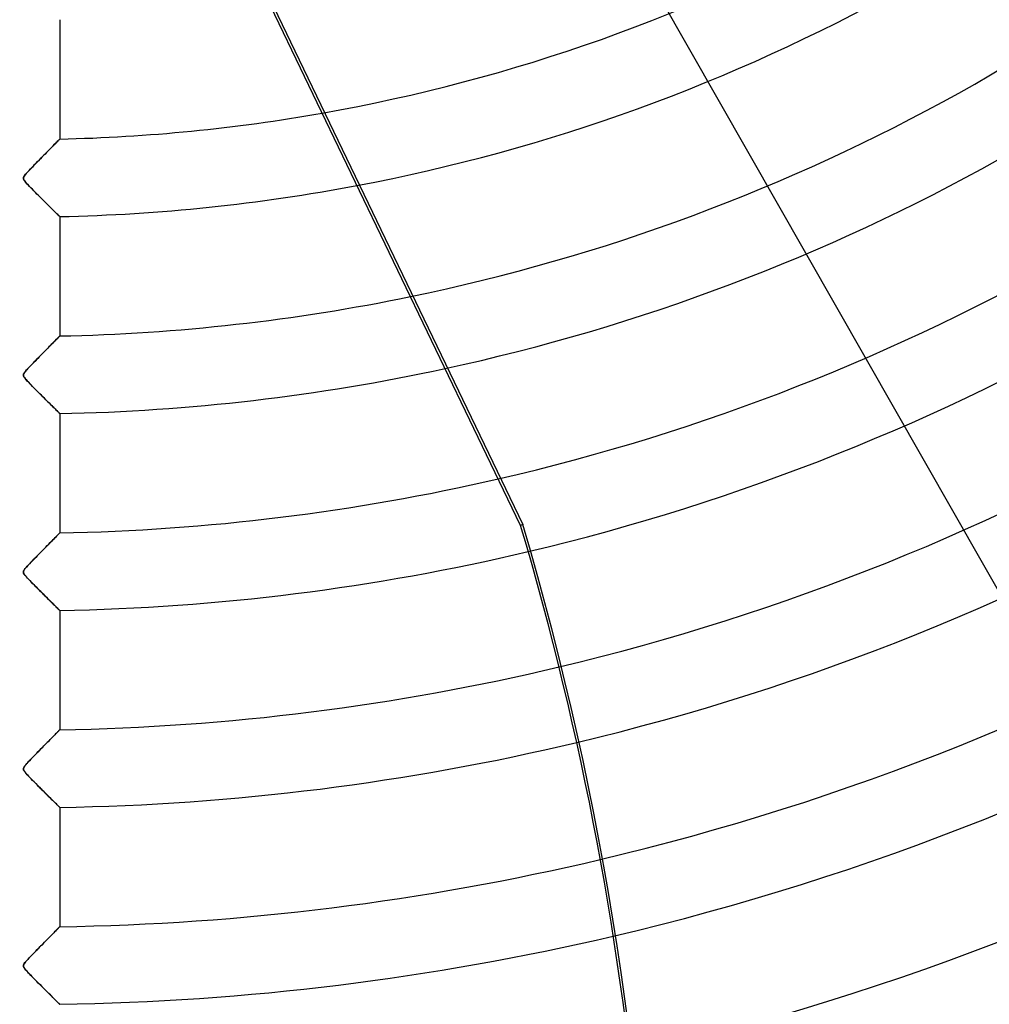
# Model space of a CAD drawing. Header units: millimetres. Extents: x -625 to 625, y -625 to 625.
# Tile 30 of 59: x 0 to 125, y -334 to -208. Entities that reach past the tile are written whole.
import ezdxf

# ---------------------------------------------------------------- set-up
doc = ezdxf.new("R2010")
doc.units = ezdxf.units.MM
doc.layers.add('HIDDEN', color=7, linetype='Continuous')
doc.layers.add('THICK', color=7, linetype='Continuous')

msp = doc.modelspace()

# ---------------------------------------------------------------- linework, layer by layer
at = {"layer": 'HIDDEN'}
for p, q in [((18.29, -176.33), (64.58, -272.47)), ((4.99, -222.89), (4.96, -222.92)), ((5, -222.88), (4.99, -222.89)), ((3.82, -224.08), (3.65, -224.26)), ((3.99, -223.91), (3.82, -224.08)), ((4.15, -223.75), (3.99, -223.91)), ((4.29, -223.6), (4.15, -223.75)), ((4.43, -223.46), (4.29, -223.6)), ((4.55, -223.34), (4.43, -223.46)), ((4.67, -223.22), (4.55, -223.34)), ((4.76, -223.12), (4.67, -223.22)), ((4.85, -223.04), (4.76, -223.12)), ((4.91, -222.97), (4.85, -223.04)), ((4.96, -222.92), (4.91, -222.97)), ((2.51, -225.42), (2.31, -225.63)), ((2.71, -225.21), (2.51, -225.42)), ((2.91, -225.01), (2.71, -225.21)), ((3.1, -224.82), (2.91, -225.01)), ((3.29, -224.62), (3.1, -224.82)), ((3.48, -224.44), (3.29, -224.62)), ((3.65, -224.26), (3.48, -224.44)), ((1.27, -226.7), (1.06, -226.91)), ((1.47, -226.48), (1.27, -226.7)), ((1.68, -226.26), (1.47, -226.48)), ((1.89, -226.05), (1.68, -226.26)), ((2.1, -225.84), (1.89, -226.05)), ((2.31, -225.63), (2.1, -225.84)), ((0.35, -227.78), (0.32, -227.88)), ((0.32, -227.88), (0.32, -227.98)), ((0.41, -227.66), (0.35, -227.78)), ((0.52, -227.51), (0.41, -227.66)), ((0.67, -227.33), (0.52, -227.51)), ((0.86, -227.13), (0.67, -227.33)), ((1.06, -226.91), (0.86, -227.13)), ((0.32, -227.98), (0.35, -228.08)), ((0.35, -228.08), (0.41, -228.19)), ((0.41, -228.19), (0.5, -228.31)), ((0.5, -228.31), (0.6, -228.44)), ((0.6, -228.44), (0.73, -228.58)), ((0.73, -228.58), (0.87, -228.73)), ((0.87, -228.73), (1.03, -228.9)), ((1.03, -228.9), (1.2, -229.08)), ((1.2, -229.08), (1.41, -229.29)), ((1.41, -229.29), (1.63, -229.52)), ((1.63, -229.52), (1.87, -229.76)), ((1.87, -229.76), (2.12, -230.01)), ((2.12, -230.01), (2.38, -230.27)), ((2.38, -230.27), (2.64, -230.53)), ((2.64, -230.53), (2.89, -230.78)), ((2.89, -230.78), (3.13, -231.02)), ((3.13, -231.02), (3.36, -231.25)), ((3.36, -231.25), (3.58, -231.46)), ((3.58, -231.46), (3.78, -231.66)), ((3.78, -231.66), (3.97, -231.85)), ((3.97, -231.85), (4.15, -232.03)), ((4.15, -232.03), (4.31, -232.19)), ((4.31, -232.19), (4.46, -232.34)), ((4.46, -232.34), (4.6, -232.47)), ((4.6, -232.47), (4.72, -232.58)), ((4.72, -232.58), (4.82, -232.68)), ((4.82, -232.68), (4.9, -232.76)), ((4.9, -232.76), (4.95, -232.82)), ((4.95, -232.82), (4.99, -232.85)), ((4.99, -232.85), (5, -232.86)), ((4.99, -248.22), (4.97, -248.24)), ((5, -248.21), (4.99, -248.22)), ((3.77, -249.47), (3.61, -249.63)), ((3.92, -249.31), (3.77, -249.47)), ((4.06, -249.17), (3.92, -249.31)), ((4.2, -249.03), (4.06, -249.17)), ((4.33, -248.89), (4.2, -249.03)), ((4.45, -248.77), (4.33, -248.89)), ((4.56, -248.66), (4.45, -248.77)), ((4.66, -248.56), (4.56, -248.66)), ((4.75, -248.47), (4.66, -248.56)), ((4.82, -248.39), (4.75, -248.47)), ((4.89, -248.33), (4.82, -248.39)), ((4.94, -248.28), (4.89, -248.33)), ((4.97, -248.24), (4.94, -248.28)), ((2.56, -250.7), (2.37, -250.89)), ((2.74, -250.51), (2.56, -250.7)), ((2.92, -250.33), (2.74, -250.51)), ((3.1, -250.14), (2.92, -250.33)), ((3.28, -249.97), (3.1, -250.14)), ((3.45, -249.79), (3.28, -249.97)), ((3.61, -249.63), (3.45, -249.79)), ((1.4, -251.89), (1.22, -252.07)), ((1.59, -251.69), (1.4, -251.89)), ((1.78, -251.49), (1.59, -251.69)), ((1.98, -251.29), (1.78, -251.49)), ((2.17, -251.09), (1.98, -251.29)), ((2.37, -250.89), (2.17, -251.09)), ((0.33, -253.15), (0.32, -253.25)), ((0.32, -253.25), (0.33, -253.34)), ((0.37, -253.05), (0.33, -253.15)), ((0.45, -252.93), (0.37, -253.05)), ((0.54, -252.81), (0.45, -252.93)), ((0.65, -252.68), (0.54, -252.81)), ((0.77, -252.55), (0.65, -252.68)), ((0.9, -252.4), (0.77, -252.55)), ((1.05, -252.24), (0.9, -252.4)), ((1.22, -252.07), (1.05, -252.24)), ((0.33, -253.34), (0.37, -253.45)), ((0.37, -253.45), (0.45, -253.57)), ((0.45, -253.57), (0.54, -253.69)), ((0.54, -253.69), (0.66, -253.83)), ((0.66, -253.83), (0.81, -253.99)), ((0.81, -253.99), (0.97, -254.17)), ((0.97, -254.17), (1.16, -254.36)), ((1.16, -254.36), (1.36, -254.57)), ((1.36, -254.57), (1.58, -254.79)), ((1.58, -254.79), (1.8, -255.01)), ((1.8, -255.01), (2.01, -255.23)), ((2.01, -255.23), (2.23, -255.44)), ((2.23, -255.44), (2.44, -255.66)), ((2.44, -255.66), (2.65, -255.86)), ((2.65, -255.86), (2.85, -256.07)), ((2.85, -256.07), (3.05, -256.27)), ((3.05, -256.27), (3.25, -256.46)), ((3.25, -256.46), (3.44, -256.65)), ((3.44, -256.65), (3.62, -256.83)), ((3.62, -256.83), (3.8, -257.01)), ((3.8, -257.01), (3.96, -257.17)), ((3.96, -257.17), (4.11, -257.32)), ((4.11, -257.32), (4.26, -257.46)), ((4.26, -257.46), (4.39, -257.59)), ((4.39, -257.59), (4.51, -257.71)), ((4.51, -257.71), (4.62, -257.81)), ((4.62, -257.81), (4.71, -257.91)), ((4.71, -257.91), (4.8, -257.99)), ((4.8, -257.99), (4.87, -258.06)), ((4.87, -258.06), (4.93, -258.12)), ((4.93, -258.12), (4.97, -258.16)), ((4.97, -258.16), (4.99, -258.18)), ((4.99, -258.18), (5, -258.19)), ((4.99, -273.55), (4.96, -273.58)), ((5, -273.54), (4.99, -273.55)), ((64.58, -272.47), (64.3, -272.61)), ((3.76, -274.8), (3.59, -274.97)), ((3.92, -274.64), (3.76, -274.8)), ((4.07, -274.48), (3.92, -274.64)), ((4.22, -274.34), (4.07, -274.48)), ((4.35, -274.2), (4.22, -274.34)), ((4.48, -274.07), (4.35, -274.2)), ((4.59, -273.95), (4.48, -274.07)), ((4.7, -273.85), (4.59, -273.95)), ((4.79, -273.76), (4.7, -273.85)), ((4.86, -273.68), (4.79, -273.76)), ((4.92, -273.62), (4.86, -273.68)), ((4.96, -273.58), (4.92, -273.62)), ((2.49, -276.09), (2.3, -276.29)), ((2.69, -275.89), (2.49, -276.09)), ((2.88, -275.7), (2.69, -275.89)), ((3.06, -275.51), (2.88, -275.7)), ((3.24, -275.33), (3.06, -275.51)), ((3.42, -275.15), (3.24, -275.33)), ((3.59, -274.97), (3.42, -275.15)), ((1.29, -277.32), (1.09, -277.53)), ((1.49, -277.11), (1.29, -277.32)), ((1.7, -276.9), (1.49, -277.11)), ((1.9, -276.7), (1.7, -276.9)), ((2.1, -276.49), (1.9, -276.7)), ((2.3, -276.29), (2.1, -276.49)), ((0.36, -278.4), (0.32, -278.5)), ((0.32, -278.5), (0.32, -278.6)), ((0.32, -278.6), (0.34, -278.7)), ((0.44, -278.27), (0.36, -278.4)), ((0.56, -278.12), (0.44, -278.27)), ((0.71, -277.94), (0.56, -278.12)), ((0.9, -277.73), (0.71, -277.94)), ((1.09, -277.53), (0.9, -277.73)), ((0.34, -278.7), (0.39, -278.81)), ((0.39, -278.81), (0.47, -278.92)), ((0.47, -278.92), (0.57, -279.04)), ((0.57, -279.04), (0.68, -279.18)), ((0.68, -279.18), (0.82, -279.33)), ((0.82, -279.33), (0.97, -279.5)), ((0.97, -279.5), (1.14, -279.67)), ((1.14, -279.67), (1.33, -279.86)), ((1.33, -279.86), (1.52, -280.06)), ((1.52, -280.06), (1.73, -280.27)), ((1.73, -280.27), (1.95, -280.49)), ((1.95, -280.49), (2.17, -280.72)), ((2.17, -280.72), (2.41, -280.95)), ((2.41, -280.95), (2.64, -281.18)), ((2.64, -281.18), (2.86, -281.4)), ((2.86, -281.4), (3.08, -281.62)), ((3.08, -281.62), (3.28, -281.82)), ((3.28, -281.82), (3.48, -282.02)), ((3.48, -282.02), (3.67, -282.2)), ((3.67, -282.2), (3.84, -282.38)), ((3.84, -282.38), (4.01, -282.54)), ((4.01, -282.54), (4.16, -282.7)), ((4.16, -282.7), (4.31, -282.84)), ((4.31, -282.84), (4.44, -282.97)), ((4.44, -282.97), (4.57, -283.09)), ((4.57, -283.09), (4.68, -283.2)), ((4.68, -283.2), (4.77, -283.3)), ((4.77, -283.3), (4.85, -283.38)), ((4.85, -283.38), (4.92, -283.44)), ((4.92, -283.44), (4.96, -283.48)), ((4.96, -283.48), (4.99, -283.51)), ((4.99, -283.51), (5, -283.52)), ((4.99, -298.88), (4.97, -298.9)), ((5, -298.87), (4.99, -298.88)), ((3.83, -300.05), (3.69, -300.2)), ((3.98, -299.91), (3.83, -300.05)), ((4.11, -299.77), (3.98, -299.91)), ((4.24, -299.64), (4.11, -299.77)), ((4.36, -299.52), (4.24, -299.64)), ((4.47, -299.4), (4.36, -299.52)), ((4.58, -299.3), (4.47, -299.4)), ((4.67, -299.2), (4.58, -299.3)), ((4.76, -299.12), (4.67, -299.2)), ((4.83, -299.04), (4.76, -299.12)), ((4.89, -298.98), (4.83, -299.04)), ((4.94, -298.93), (4.89, -298.98)), ((4.97, -298.9), (4.94, -298.93)), ((2.54, -301.37), (2.36, -301.55)), ((2.71, -301.19), (2.54, -301.37)), ((2.88, -301.02), (2.71, -301.19)), ((3.05, -300.85), (2.88, -301.02)), ((3.22, -300.68), (3.05, -300.85)), ((3.38, -300.52), (3.22, -300.68)), ((3.53, -300.36), (3.38, -300.52)), ((3.69, -300.2), (3.53, -300.36)), ((1.27, -302.66), (1.09, -302.85)), ((1.46, -302.47), (1.27, -302.66)), ((1.64, -302.29), (1.46, -302.47)), ((1.82, -302.1), (1.64, -302.29)), ((2, -301.91), (1.82, -302.1)), ((2.18, -301.73), (2, -301.91)), ((2.36, -301.55), (2.18, -301.73)), ((0.35, -303.75), (0.32, -303.83)), ((0.32, -303.83), (0.32, -303.91)), ((0.32, -303.91), (0.33, -303.99)), ((0.4, -303.65), (0.35, -303.75)), ((0.49, -303.53), (0.4, -303.65)), ((0.6, -303.39), (0.49, -303.53)), ((0.75, -303.22), (0.6, -303.39)), ((0.91, -303.04), (0.75, -303.22)), ((1.09, -302.85), (0.91, -303.04)), ((0.33, -303.99), (0.36, -304.08)), ((0.36, -304.08), (0.42, -304.18)), ((0.42, -304.18), (0.5, -304.29)), ((0.5, -304.29), (0.6, -304.41)), ((0.6, -304.41), (0.71, -304.54)), ((0.71, -304.54), (0.83, -304.67)), ((0.83, -304.67), (0.97, -304.82)), ((0.97, -304.82), (1.13, -304.99)), ((1.13, -304.99), (1.31, -305.17)), ((1.31, -305.17), (1.5, -305.36)), ((1.5, -305.36), (1.71, -305.57)), ((1.71, -305.57), (1.92, -305.79)), ((1.92, -305.79), (2.15, -306.02)), ((2.15, -306.02), (2.39, -306.25)), ((2.39, -306.25), (2.62, -306.49)), ((2.62, -306.49), (2.86, -306.73)), ((2.86, -306.73), (3.09, -306.96)), ((3.09, -306.96), (3.31, -307.18)), ((3.31, -307.18), (3.52, -307.39)), ((3.52, -307.39), (3.72, -307.58)), ((3.72, -307.58), (3.9, -307.77)), ((3.9, -307.77), (4.08, -307.94)), ((4.08, -307.94), (4.24, -308.09)), ((4.24, -308.09), (4.38, -308.24)), ((4.38, -308.24), (4.52, -308.37)), ((4.52, -308.37), (4.64, -308.49)), ((4.64, -308.49), (4.75, -308.6)), ((4.75, -308.6), (4.83, -308.69)), ((4.83, -308.69), (4.91, -308.76)), ((4.91, -308.76), (4.96, -308.81)), ((4.96, -308.81), (4.99, -308.84)), ((4.99, -308.84), (5, -308.85)), ((4.99, -324.2), (4.98, -324.22)), ((5, -324.2), (4.99, -324.2)), ((3.85, -325.36), (3.72, -325.5)), ((3.98, -325.23), (3.85, -325.36)), ((4.11, -325.11), (3.98, -325.23)), ((4.22, -324.98), (4.11, -325.11)), ((4.34, -324.87), (4.22, -324.98)), ((4.44, -324.76), (4.34, -324.87)), ((4.54, -324.66), (4.44, -324.76)), ((4.63, -324.57), (4.54, -324.66)), ((4.72, -324.49), (4.63, -324.57)), ((4.79, -324.41), (4.72, -324.49)), ((4.85, -324.35), (4.79, -324.41)), ((4.9, -324.29), (4.85, -324.35)), ((4.95, -324.25), (4.9, -324.29)), ((4.98, -324.22), (4.95, -324.25)), ((2.52, -326.72), (2.35, -326.88)), ((2.68, -326.56), (2.52, -326.72)), ((2.83, -326.4), (2.68, -326.56)), ((2.99, -326.24), (2.83, -326.4)), ((3.14, -326.08), (2.99, -326.24)), ((3.29, -325.93), (3.14, -326.08)), ((3.44, -325.79), (3.29, -325.93)), ((3.58, -325.64), (3.44, -325.79)), ((3.72, -325.5), (3.58, -325.64)), ((1.36, -327.9), (1.19, -328.07)), ((1.53, -327.73), (1.36, -327.9)), ((1.69, -327.56), (1.53, -327.73)), ((1.86, -327.39), (1.69, -327.56)), ((2.03, -327.22), (1.86, -327.39)), ((2.19, -327.05), (2.03, -327.22)), ((2.35, -326.88), (2.19, -327.05)), ((0.33, -329.14), (0.32, -329.22)), ((0.32, -329.22), (0.32, -329.29)), ((0.36, -329.06), (0.33, -329.14)), ((0.41, -328.97), (0.36, -329.06)), ((0.49, -328.86), (0.41, -328.97)), ((0.59, -328.73), (0.49, -328.86)), ((0.72, -328.58), (0.59, -328.73)), ((0.87, -328.42), (0.72, -328.58)), ((1.03, -328.24), (0.87, -328.42)), ((1.19, -328.07), (1.03, -328.24)), ((0.32, -329.29), (0.35, -329.37)), ((0.35, -329.37), (0.39, -329.46)), ((0.39, -329.46), (0.46, -329.56)), ((0.46, -329.56), (0.55, -329.68)), ((0.55, -329.68), (0.66, -329.8)), ((0.66, -329.8), (0.78, -329.93)), ((0.78, -329.93), (0.91, -330.08)), ((0.91, -330.08), (1.06, -330.23)), ((1.06, -330.23), (1.22, -330.4)), ((1.22, -330.4), (1.4, -330.59)), ((1.4, -330.59), (1.59, -330.78)), ((1.59, -330.78), (1.8, -330.99)), ((1.8, -330.99), (2.01, -331.2)), ((2.01, -331.2), (2.23, -331.43)), ((2.23, -331.43), (2.46, -331.65)), ((2.46, -331.65), (2.69, -331.88)), ((2.69, -331.88), (2.92, -332.12)), ((2.92, -332.12), (3.15, -332.34)), ((3.15, -332.34), (3.37, -332.56)), ((3.37, -332.56), (3.57, -332.76)), ((3.57, -332.76), (3.77, -332.96)), ((3.77, -332.96), (3.95, -333.14)), ((3.95, -333.14), (4.12, -333.3)), ((4.12, -333.3), (4.27, -333.46)), ((4.27, -333.46), (4.41, -333.6)), ((4.41, -333.6), (4.54, -333.73)), ((4.54, -333.73), (4.66, -333.84)), ((4.66, -333.84), (4.76, -333.94)), ((4.76, -333.94), (4.84, -334.02)), ((4.84, -334.02), (4.91, -334.09)), ((4.91, -334.09), (4.96, -334.14)), ((4.96, -334.14), (4.99, -334.17)), ((4.99, -334.17), (5, -334.18))]:
    msp.add_line(p, q, dxfattribs=at)
for radius, start, end in [(556.5, 180, 0), (450, 180, 0), (445, 180, 0), (506.5, 180, 0), (501.5, 180, 0), (222.94, 280.0094, 318.1338), (232.91, 280.6986, 317.4539), (248.26, 281.6465, 316.5185), (258.24, 282.2007, 316.0646), (273.58, 282.9718, 316.6611), (283.56, 283.3092, 316.9488), (298.91, 283.3934, 317.2598), (308.89, 283.3864, 317.3871), (324.24, 283.2926, 317.4831), (334.21, 283.1831, 317.4876), (450.86, 270.6354, 328.7646), (349.56, 282.9483, 317.416), (460.84, 270.6217, 328.7783), (359.54, 282.7564, 317.3233), (476.19, 270.6016, 328.7984), (486.17, 270.5892, 328.8107), (374.88, 282.4067, 317.1172), (384.87, 282.1466, 316.9454), (400.21, 281.7004, 316.6284), (410.19, 281.3824, 316.3904), (425.54, 280.8534, 315.9797), (435.51, 280.4849, 315.6852)]:
    msp.add_arc((0, 0), radius, start, end, dxfattribs=at)
msp.add_ellipse((-319.7, -384.72), major_axis=(-175.81, 365.07), ratio=0.987688, start_param=-2.280953, end_param=-1.73342, dxfattribs=at)
at = {"layer": 'THICK'}
for p, q in [((73.21, -188.91), (193.91, -400.52)), ((64.3, -272.61), (29.55, -200.43)), ((5, -207.53), (5, -222.88)), ((4.96, -222.92), (4.99, -222.89)), ((4.99, -222.89), (5, -222.88)), ((3.64, -224.27), (3.82, -224.09)), ((3.82, -224.09), (3.99, -223.92)), ((3.99, -223.92), (4.14, -223.75)), ((4.14, -223.75), (4.29, -223.6)), ((4.29, -223.6), (4.43, -223.46)), ((4.43, -223.46), (4.56, -223.33)), ((4.56, -223.33), (4.67, -223.22)), ((4.67, -223.22), (4.77, -223.12)), ((4.77, -223.12), (4.85, -223.03)), ((4.85, -223.03), (4.91, -222.97)), ((4.91, -222.97), (4.96, -222.92)), ((2.39, -225.55), (2.62, -225.31)), ((2.62, -225.31), (2.84, -225.09)), ((2.84, -225.09), (3.05, -224.87)), ((3.05, -224.87), (3.26, -224.66)), ((3.26, -224.66), (3.45, -224.46)), ((3.45, -224.46), (3.64, -224.27)), ((1.24, -226.72), (1.45, -226.51)), ((1.45, -226.51), (1.67, -226.28)), ((1.67, -226.28), (1.91, -226.04)), ((1.91, -226.04), (2.15, -225.79)), ((2.15, -225.79), (2.39, -225.55)), ((0.32, -227.88), (0.34, -227.8)), ((0.32, -227.96), (0.32, -227.88)), ((0.34, -228.04), (0.32, -227.96)), ((0.34, -227.8), (0.38, -227.72)), ((0.38, -227.72), (0.43, -227.63)), ((0.43, -227.63), (0.51, -227.52)), ((0.51, -227.52), (0.61, -227.4)), ((0.61, -227.4), (0.73, -227.26)), ((0.73, -227.26), (0.88, -227.1)), ((0.88, -227.1), (1.05, -226.92)), ((1.05, -226.92), (1.24, -226.72)), ((0.38, -228.13), (0.34, -228.04)), ((0.44, -228.23), (0.38, -228.13)), ((0.53, -228.35), (0.44, -228.23)), ((0.64, -228.48), (0.53, -228.35)), ((0.77, -228.63), (0.64, -228.48)), ((0.92, -228.79), (0.77, -228.63)), ((1.09, -228.97), (0.92, -228.79)), ((1.28, -229.16), (1.09, -228.97)), ((1.47, -229.35), (1.28, -229.16)), ((1.66, -229.55), (1.47, -229.35)), ((1.86, -229.75), (1.66, -229.55)), ((2.07, -229.96), (1.86, -229.75)), ((2.27, -230.16), (2.07, -229.96)), ((2.48, -230.37), (2.27, -230.16)), ((2.69, -230.58), (2.48, -230.37)), ((2.9, -230.79), (2.69, -230.58)), ((3.1, -230.99), (2.9, -230.79)), ((3.3, -231.19), (3.1, -230.99)), ((3.5, -231.38), (3.3, -231.19)), ((3.69, -231.57), (3.5, -231.38)), ((3.87, -231.75), (3.69, -231.57)), ((4.04, -231.92), (3.87, -231.75)), ((4.21, -232.08), (4.04, -231.92)), ((4.36, -232.23), (4.21, -232.08)), ((4.5, -232.37), (4.36, -232.23)), ((4.62, -232.49), (4.5, -232.37)), ((4.73, -232.6), (4.62, -232.49)), ((4.83, -232.69), (4.73, -232.6)), ((4.9, -232.77), (4.83, -232.69)), ((4.96, -232.82), (4.9, -232.77)), ((4.99, -232.85), (4.96, -232.82)), ((5, -232.86), (4.99, -232.85)), ((5, -232.86), (5, -248.21)), ((4.97, -248.24), (4.99, -248.22)), ((4.99, -248.22), (5, -248.21)), ((3.71, -249.53), (3.85, -249.38)), ((3.85, -249.38), (3.99, -249.24)), ((3.99, -249.24), (4.12, -249.11)), ((4.12, -249.11), (4.25, -248.98)), ((4.25, -248.98), (4.36, -248.86)), ((4.36, -248.86), (4.48, -248.75)), ((4.48, -248.75), (4.58, -248.64)), ((4.58, -248.64), (4.67, -248.55)), ((4.67, -248.55), (4.75, -248.46)), ((4.75, -248.46), (4.83, -248.39)), ((4.83, -248.39), (4.89, -248.32)), ((4.89, -248.32), (4.94, -248.28)), ((4.94, -248.28), (4.97, -248.24)), ((2.37, -250.89), (2.55, -250.7)), ((2.55, -250.7), (2.73, -250.52)), ((2.73, -250.52), (2.91, -250.34)), ((2.91, -250.34), (3.08, -250.17)), ((3.08, -250.17), (3.25, -250)), ((3.25, -250), (3.41, -249.83)), ((3.41, -249.83), (3.56, -249.68)), ((3.56, -249.68), (3.71, -249.53)), ((1.12, -252.17), (1.27, -252.01)), ((1.27, -252.01), (1.44, -251.84)), ((1.44, -251.84), (1.61, -251.66)), ((1.61, -251.66), (1.8, -251.47)), ((1.8, -251.47), (1.99, -251.28)), ((1.99, -251.28), (2.18, -251.08)), ((2.18, -251.08), (2.37, -250.89)), ((0.32, -253.21), (0.33, -253.16)), ((0.32, -253.27), (0.32, -253.21)), ((0.33, -253.33), (0.32, -253.27)), ((0.33, -253.16), (0.35, -253.1)), ((0.35, -253.1), (0.38, -253.03)), ((0.38, -253.03), (0.43, -252.96)), ((0.43, -252.96), (0.49, -252.88)), ((0.49, -252.88), (0.56, -252.79)), ((0.56, -252.79), (0.64, -252.69)), ((0.64, -252.69), (0.74, -252.58)), ((0.74, -252.58), (0.85, -252.46)), ((0.85, -252.46), (0.98, -252.32)), ((0.98, -252.32), (1.12, -252.17)), ((0.34, -253.39), (0.33, -253.33)), ((0.37, -253.45), (0.34, -253.39)), ((0.42, -253.52), (0.37, -253.45)), ((0.48, -253.61), (0.42, -253.52)), ((0.57, -253.73), (0.48, -253.61)), ((0.69, -253.86), (0.57, -253.73)), ((0.82, -254.01), (0.69, -253.86)), ((0.97, -254.17), (0.82, -254.01)), ((1.13, -254.34), (0.97, -254.17)), ((1.3, -254.51), (1.13, -254.34)), ((1.48, -254.69), (1.3, -254.51)), ((1.66, -254.88), (1.48, -254.69)), ((1.85, -255.07), (1.66, -254.88)), ((2.04, -255.26), (1.85, -255.07)), ((2.23, -255.45), (2.04, -255.26)), ((2.43, -255.65), (2.23, -255.45)), ((2.63, -255.84), (2.43, -255.65)), ((2.82, -256.04), (2.63, -255.84)), ((3.02, -256.23), (2.82, -256.04)), ((3.21, -256.42), (3.02, -256.23)), ((3.39, -256.61), (3.21, -256.42)), ((3.57, -256.79), (3.39, -256.61)), ((3.75, -256.96), (3.57, -256.79)), ((3.91, -257.12), (3.75, -256.96)), ((4.07, -257.28), (3.91, -257.12)), ((4.22, -257.42), (4.07, -257.28)), ((4.36, -257.56), (4.22, -257.42)), ((4.49, -257.69), (4.36, -257.56)), ((4.6, -257.8), (4.49, -257.69)), ((4.7, -257.9), (4.6, -257.8)), ((4.79, -257.99), (4.7, -257.9)), ((4.87, -258.06), (4.79, -257.99)), ((4.92, -258.12), (4.87, -258.06)), ((4.97, -258.16), (4.92, -258.12)), ((4.99, -258.18), (4.97, -258.16)), ((5, -258.19), (4.99, -258.18)), ((5, -258.19), (5, -273.54)), ((4.96, -273.58), (4.99, -273.55)), ((4.99, -273.55), (5, -273.54)), ((3.59, -274.98), (3.77, -274.79)), ((3.77, -274.79), (3.94, -274.62)), ((3.94, -274.62), (4.11, -274.45)), ((4.11, -274.45), (4.26, -274.29)), ((4.26, -274.29), (4.41, -274.14)), ((4.41, -274.14), (4.54, -274.01)), ((4.54, -274.01), (4.65, -273.89)), ((4.65, -273.89), (4.76, -273.79)), ((4.76, -273.79), (4.84, -273.7)), ((4.84, -273.7), (4.91, -273.63)), ((4.91, -273.63), (4.96, -273.58)), ((2.3, -276.29), (2.53, -276.05)), ((2.53, -276.05), (2.76, -275.82)), ((2.76, -275.82), (2.98, -275.6)), ((2.98, -275.6), (3.19, -275.38)), ((3.19, -275.38), (3.39, -275.17)), ((3.39, -275.17), (3.59, -274.98)), ((1.15, -277.46), (1.36, -277.25)), ((1.36, -277.25), (1.58, -277.03)), ((1.58, -277.03), (1.81, -276.79)), ((1.81, -276.79), (2.05, -276.54)), ((2.05, -276.54), (2.3, -276.29)), ((0.32, -278.57), (0.33, -278.49)), ((0.33, -278.65), (0.32, -278.57)), ((0.33, -278.49), (0.35, -278.41)), ((0.35, -278.41), (0.4, -278.33)), ((0.4, -278.33), (0.47, -278.23)), ((0.47, -278.23), (0.56, -278.11)), ((0.56, -278.11), (0.67, -277.98)), ((0.67, -277.98), (0.81, -277.83)), ((0.81, -277.83), (0.97, -277.66)), ((0.97, -277.66), (1.15, -277.46)), ((0.35, -278.74), (0.33, -278.65)), ((0.41, -278.83), (0.35, -278.74)), ((0.48, -278.94), (0.41, -278.83)), ((0.58, -279.06), (0.48, -278.94)), ((0.7, -279.2), (0.58, -279.06)), ((0.84, -279.35), (0.7, -279.2)), ((1, -279.52), (0.84, -279.35)), ((1.17, -279.7), (1, -279.52)), ((1.36, -279.89), (1.17, -279.7)), ((1.55, -280.09), (1.36, -279.89)), ((1.74, -280.28), (1.55, -280.09)), ((1.94, -280.48), (1.74, -280.28)), ((2.14, -280.69), (1.94, -280.48)), ((2.35, -280.89), (2.14, -280.69)), ((2.55, -281.1), (2.35, -280.89)), ((2.76, -281.3), (2.55, -281.1)), ((2.96, -281.51), (2.76, -281.3)), ((3.16, -281.71), (2.96, -281.51)), ((3.36, -281.9), (3.16, -281.71)), ((3.55, -282.09), (3.36, -281.9)), ((3.74, -282.27), (3.55, -282.09)), ((3.91, -282.45), (3.74, -282.27)), ((4.08, -282.62), (3.91, -282.45)), ((4.24, -282.77), (4.08, -282.62)), ((4.39, -282.92), (4.24, -282.77)), ((4.52, -283.05), (4.39, -282.92)), ((4.64, -283.17), (4.52, -283.05)), ((4.75, -283.27), (4.64, -283.17)), ((4.84, -283.36), (4.75, -283.27)), ((4.91, -283.43), (4.84, -283.36)), ((4.96, -283.48), (4.91, -283.43)), ((4.99, -283.51), (4.96, -283.48)), ((5, -283.52), (4.99, -283.51)), ((5, -283.52), (5, -298.87)), ((4.97, -298.89), (4.99, -298.87)), ((4.99, -298.87), (5, -298.87)), ((3.62, -300.27), (3.77, -300.12)), ((3.77, -300.12), (3.9, -299.98)), ((3.9, -299.98), (4.04, -299.85)), ((4.04, -299.85), (4.17, -299.72)), ((4.17, -299.72), (4.29, -299.59)), ((4.29, -299.59), (4.4, -299.48)), ((4.4, -299.48), (4.51, -299.37)), ((4.51, -299.37), (4.61, -299.27)), ((4.61, -299.27), (4.69, -299.18)), ((4.69, -299.18), (4.77, -299.1)), ((4.77, -299.1), (4.84, -299.03)), ((4.84, -299.03), (4.9, -298.97)), ((4.9, -298.97), (4.94, -298.93)), ((4.94, -298.93), (4.97, -298.89)), ((2.43, -301.48), (2.62, -301.29)), ((2.62, -301.29), (2.8, -301.11)), ((2.8, -301.11), (2.97, -300.93)), ((2.97, -300.93), (3.14, -300.75)), ((3.14, -300.75), (3.31, -300.59)), ((3.31, -300.59), (3.47, -300.43)), ((3.47, -300.43), (3.62, -300.27)), ((1.16, -302.78), (1.32, -302.62)), ((1.32, -302.62), (1.49, -302.44)), ((1.49, -302.44), (1.67, -302.26)), ((1.67, -302.26), (1.85, -302.07)), ((1.85, -302.07), (2.05, -301.87)), ((2.05, -301.87), (2.24, -301.67)), ((2.24, -301.67), (2.43, -301.48)), ((0.32, -303.89), (0.33, -303.81)), ((0.32, -303.97), (0.32, -303.89)), ((0.33, -303.81), (0.36, -303.73)), ((0.36, -303.73), (0.41, -303.63)), ((0.41, -303.63), (0.48, -303.53)), ((0.48, -303.53), (0.57, -303.43)), ((0.57, -303.43), (0.66, -303.32)), ((0.66, -303.32), (0.76, -303.21)), ((0.76, -303.21), (0.88, -303.08)), ((0.88, -303.08), (1.01, -302.94)), ((1.01, -302.94), (1.16, -302.78)), ((0.35, -304.05), (0.32, -303.97)), ((0.4, -304.15), (0.35, -304.05)), ((0.47, -304.25), (0.4, -304.15)), ((0.57, -304.37), (0.47, -304.25)), ((0.68, -304.51), (0.57, -304.37)), ((0.82, -304.66), (0.68, -304.51)), ((0.98, -304.82), (0.82, -304.66)), ((1.15, -305), (0.98, -304.82)), ((1.33, -305.19), (1.15, -305)), ((1.51, -305.38), (1.33, -305.19)), ((1.7, -305.57), (1.51, -305.38)), ((1.9, -305.76), (1.7, -305.57)), ((2.09, -305.96), (1.9, -305.76)), ((2.29, -306.16), (2.09, -305.96)), ((2.49, -306.36), (2.29, -306.16)), ((2.69, -306.56), (2.49, -306.36)), ((2.89, -306.76), (2.69, -306.56)), ((3.08, -306.95), (2.89, -306.76)), ((3.28, -307.14), (3.08, -306.95)), ((3.46, -307.33), (3.28, -307.14)), ((3.65, -307.51), (3.46, -307.33)), ((3.82, -307.68), (3.65, -307.51)), ((3.99, -307.85), (3.82, -307.68)), ((4.15, -308.01), (3.99, -307.85)), ((4.29, -308.15), (4.15, -308.01)), ((4.43, -308.29), (4.29, -308.15)), ((4.56, -308.41), (4.43, -308.29)), ((4.67, -308.52), (4.56, -308.41)), ((4.77, -308.62), (4.67, -308.52)), ((4.85, -308.7), (4.77, -308.62)), ((4.91, -308.76), (4.85, -308.7)), ((4.96, -308.81), (4.91, -308.76)), ((4.99, -308.84), (4.96, -308.81)), ((5, -308.85), (4.99, -308.84)), ((5, -308.85), (5, -324.2)), ((4.97, -324.22), (4.99, -324.2)), ((4.99, -324.2), (5, -324.2)), ((3.66, -325.56), (3.8, -325.42)), ((3.8, -325.42), (3.94, -325.28)), ((3.94, -325.28), (4.07, -325.14)), ((4.07, -325.14), (4.19, -325.02)), ((4.19, -325.02), (4.31, -324.9)), ((4.31, -324.9), (4.42, -324.78)), ((4.42, -324.78), (4.53, -324.68)), ((4.53, -324.68), (4.62, -324.58)), ((4.62, -324.58), (4.71, -324.5)), ((4.71, -324.5), (4.78, -324.42)), ((4.78, -324.42), (4.85, -324.35)), ((4.85, -324.35), (4.9, -324.3)), ((4.9, -324.3), (4.94, -324.25)), ((4.94, -324.25), (4.97, -324.22)), ((2.3, -326.94), (2.49, -326.75)), ((2.49, -326.75), (2.67, -326.56)), ((2.67, -326.56), (2.85, -326.38)), ((2.85, -326.38), (3.02, -326.2)), ((3.02, -326.2), (3.19, -326.03)), ((3.19, -326.03), (3.35, -325.87)), ((3.35, -325.87), (3.51, -325.71)), ((3.51, -325.71), (3.66, -325.56)), ((1.21, -328.05), (1.38, -327.88)), ((1.38, -327.88), (1.55, -327.71)), ((1.55, -327.71), (1.73, -327.52)), ((1.73, -327.52), (1.92, -327.33)), ((1.92, -327.33), (2.11, -327.13)), ((2.11, -327.13), (2.3, -326.94)), ((0.32, -329.18), (0.34, -329.1)), ((0.32, -329.26), (0.32, -329.18)), ((0.34, -329.34), (0.32, -329.26)), ((0.34, -329.1), (0.38, -329.02)), ((0.38, -329.02), (0.44, -328.92)), ((0.44, -328.92), (0.52, -328.82)), ((0.52, -328.82), (0.6, -328.71)), ((0.6, -328.71), (0.69, -328.61)), ((0.69, -328.61), (0.8, -328.49)), ((0.8, -328.49), (0.93, -328.35)), ((0.93, -328.35), (1.06, -328.21)), ((1.06, -328.21), (1.21, -328.05)), ((0.38, -329.44), (0.34, -329.34)), ((0.45, -329.54), (0.38, -329.44)), ((0.54, -329.66), (0.45, -329.54)), ((0.65, -329.79), (0.54, -329.66)), ((0.78, -329.93), (0.65, -329.79)), ((0.93, -330.09), (0.78, -329.93)), ((1.09, -330.27), (0.93, -330.09)), ((1.27, -330.46), (1.09, -330.27)), ((1.46, -330.65), (1.27, -330.46)), ((1.65, -330.84), (1.46, -330.65)), ((1.85, -331.04), (1.65, -330.84)), ((2.05, -331.24), (1.85, -331.04)), ((2.24, -331.44), (2.05, -331.24)), ((2.44, -331.64), (2.24, -331.44)), ((2.65, -331.84), (2.44, -331.64)), ((2.85, -332.04), (2.65, -331.84)), ((3.04, -332.24), (2.85, -332.04)), ((3.24, -332.43), (3.04, -332.24)), ((3.43, -332.62), (3.24, -332.43)), ((3.61, -332.8), (3.43, -332.62)), ((3.79, -332.98), (3.61, -332.8)), ((3.96, -333.15), (3.79, -332.98)), ((4.12, -333.31), (3.96, -333.15)), ((4.27, -333.46), (4.12, -333.31)), ((4.41, -333.6), (4.27, -333.46)), ((4.54, -333.72), (4.41, -333.6)), ((4.66, -333.84), (4.54, -333.72)), ((4.76, -333.94), (4.66, -333.84)), ((4.84, -334.02), (4.76, -333.94)), ((4.91, -334.09), (4.84, -334.02)), ((4.96, -334.14), (4.91, -334.09)), ((4.99, -334.17), (4.96, -334.14)), ((5, -334.18), (4.99, -334.17))]:
    msp.add_line(p, q, dxfattribs=at)
for radius, start, end in [(444.99, 180, 0), (502.5, 180, 0), (222.94, 271.2852, 280.0094), (232.91, 271.23, 280.6986), (248.26, 271.154, 281.6465), (258.24, 271.1094, 282.2007), (273.58, 271.0472, 282.9718), (283.56, 271.0103, 283.3092), (298.91, 270.9585, 283.3934), (308.89, 270.9275, 283.3864), (324.24, 270.8836, 283.2926), (334.21, 270.8572, 283.1831)]:
    msp.add_arc((0, 0), radius, start, end, dxfattribs=at)
msp.add_ellipse((-319.98, -384.85), major_axis=(-175.81, 365.07), ratio=0.987688, start_param=-2.146794, end_param=-1.73342, dxfattribs=at)

doc.saveas('drawing.dxf')
